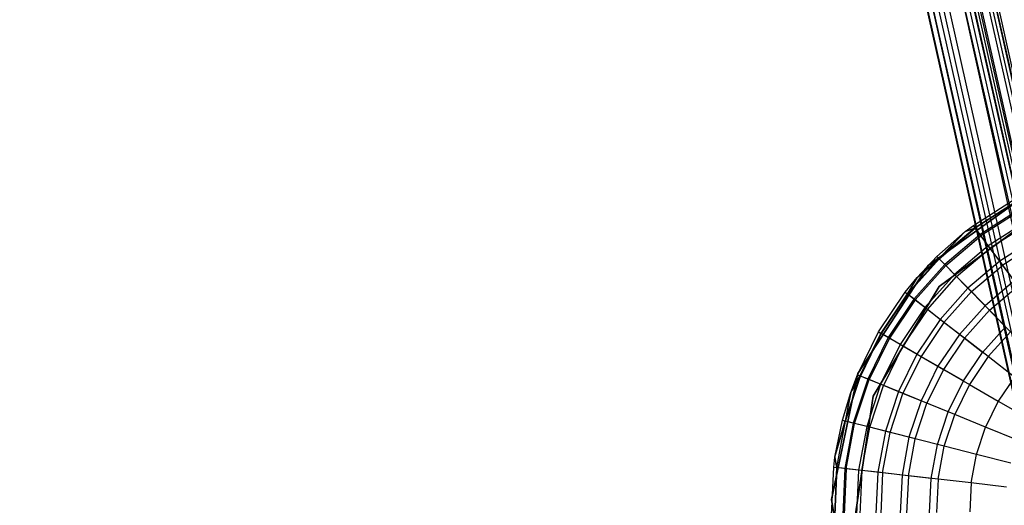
# Model space of a CAD drawing. Extents: x -38.3 to -0.1, y -39.1 to 0.
# Tile 194 of 256: x -23.4 to -22, y -7.9 to -7.2. Entities that reach past the tile are written whole.
import ezdxf

# ---------------------------------------------------------------- set-up
doc = ezdxf.new("R2010")
doc.units = 0
doc.header["$MEASUREMENT"] = 0
doc.layers.get('0').update_dxf_attribs({"color": 13, "linetype": 'CONTINUOUS'})

# ---------------------------------------------------------------- blocks, each defined once
blk = doc.blocks.new('ORTO_XII_A_STL')
at = {"color": 0}
for p, q in [((18.9729, 21.2762, 0.9868), (15.2304, 38.0084, 0.9868)), ((15.2304, 38.0084, 0.9868), (18.9883, 21.2796, 1.0508)), ((15.2304, 38.0084, 0.9868), (18.9883, 21.2796, 1.0508)), ((18.9729, 21.2762, 0.9868), (15.2304, 38.0084, 0.9868)), ((15.2314, 38.0087, 1.0034), (18.9883, 21.2796, 1.0508)), ((15.2314, 38.0087, 1.0034), (18.9883, 21.2796, 1.0508)), ((15.2375, 38.01, 0.8395), (18.9373, 21.2682, 0.8953)), ((15.2375, 38.01, 0.8395), (18.9373, 21.2682, 0.8953)), ((15.2375, 38.01, 0.8395), (18.9983, 21.2819, 0.8248)), ((15.2375, 38.01, 0.8395), (18.9983, 21.2819, 0.8248)), ((15.2392, 38.0104, 0.9379), (18.9729, 21.2762, 0.9868)), ((15.2392, 38.0104, 0.9379), (18.9729, 21.2762, 0.9868)), ((15.2458, 38.0119, 1.0508), (18.9883, 21.2796, 1.0508)), ((15.2458, 38.0119, 1.0508), (18.9883, 21.2796, 1.0508)), ((15.2458, 38.0119, 1.0508), (19.031, 21.2892, 1.1002)), ((15.2458, 38.0119, 1.0508), (19.031, 21.2892, 1.1002)), ((15.2458, 38.0119, 0.9228), (18.9883, 21.2796, 0.9228)), ((15.2458, 38.0119, 0.9228), (18.9883, 21.2796, 0.9228)), ((15.2458, 38.0119, 0.9228), (18.9729, 21.2762, 0.9868)), ((15.2458, 38.0119, 0.9228), (18.9729, 21.2762, 0.9868)), ((15.2542, 38.0138, 1.0651), (19.031, 21.2892, 1.1002)), ((15.2542, 38.0138, 1.0651), (19.031, 21.2892, 1.1002)), ((15.2558, 38.0141, 0.8248), (18.9983, 21.2819, 0.8248)), ((15.2558, 38.0141, 0.8248), (18.9983, 21.2819, 0.8248)), ((15.2558, 38.0141, 1.1488), (18.9983, 21.2819, 1.1488)), ((15.2558, 38.0141, 1.1488), (18.9983, 21.2819, 1.1488)), ((15.2756, 38.0185, 1.1611), (18.9983, 21.2819, 1.1488)), ((15.2756, 38.0185, 1.1611), (18.9983, 21.2819, 1.1488)), ((15.2757, 38.0186, 0.8837), (18.9883, 21.2796, 0.9228)), ((15.2757, 38.0186, 0.8837), (18.9883, 21.2796, 0.9228)), ((15.1728, 37.9955, 0.9868), (18.9153, 21.2633, 0.9868)), ((15.1728, 37.9955, 0.9868), (18.9153, 21.2633, 0.9868)), ((15.1742, 37.9959, 1.0105), (18.9373, 21.2682, 1.0783)), ((15.1742, 37.9959, 1.0105), (18.9373, 21.2682, 1.0783)), ((15.1742, 37.9959, 1.0105), (18.9153, 21.2633, 0.9868)), ((15.1742, 37.9959, 1.0105), (18.9153, 21.2633, 0.9868)), ((15.1853, 37.9983, 0.917), (18.9373, 21.2682, 0.8953)), ((18.9153, 21.2633, 0.9868), (15.1853, 37.9983, 0.917)), ((15.1853, 37.9983, 0.917), (18.9373, 21.2682, 0.8953)), ((18.9153, 21.2633, 0.9868), (15.1853, 37.9983, 0.917)), ((15.1948, 38.0005, 0.8953), (18.9373, 21.2682, 0.8953)), ((15.1948, 38.0005, 0.8953), (18.9373, 21.2682, 0.8953)), ((15.1948, 38.0005, 1.0783), (18.9373, 21.2682, 1.0783)), ((15.1948, 38.0005, 1.0783), (18.9373, 21.2682, 1.0783)), ((15.2068, 38.0032, 1.0986), (18.9983, 21.2819, 1.1488)), ((15.2068, 38.0032, 1.0986), (18.9983, 21.2819, 1.1488)), ((15.2068, 38.0032, 1.0986), (18.9373, 21.2682, 1.0783)), ((15.2068, 38.0032, 1.0986), (18.9373, 21.2682, 1.0783)), ((16.4479, 31.9423, 14.664), (16.5945, 32.0482, 14.664)), ((16.5945, 32.0482, 4.0341), (16.4479, 31.9423, 4.0341)), ((16.4479, 31.9423, 14.664), (16.5945, 32.0482, 14.664)), ((16.5945, 32.0482, 4.0341), (16.4479, 31.9423, 4.0341)), ((16.5115, 31.9985, 15.1126), (16.568, 32.0347, 15.1126)), ((16.5115, 31.9985, 16.6915), (16.568, 32.0347, 16.6915)), ((16.5115, 31.9985, 15.1126), (16.568, 32.0347, 15.1126)), ((16.5115, 31.9985, 16.6915), (16.568, 32.0347, 16.6915)), ((16.5699, 32.0313, 15.0334), (16.5138, 31.9954, 15.0334)), ((16.5699, 32.0313, 15.0334), (16.5138, 31.9954, 15.0334)), ((16.5702, 32.0308, 16.7428), (16.5141, 31.9949, 16.7428)), ((16.5702, 32.0308, 16.7428), (16.5141, 31.9949, 16.7428)), ((16.4634, 31.9128, 14.664), (16.6079, 32.0197, 14.664)), ((16.6079, 32.0197, 4.0341), (16.4634, 31.9128, 4.0341)), ((16.6079, 32.0197, 4.0341), (16.4634, 31.9128, 4.0341)), ((16.6079, 32.0197, 4.2309), (16.4634, 31.9128, 4.2309)), ((16.6079, 32.0197, 4.2309), (16.4634, 31.9128, 4.2309)), ((16.4634, 31.9128, 14.664), (16.6079, 32.0197, 14.664)), ((16.4634, 31.9128, 14.5852), (16.6079, 32.0197, 14.5852)), ((16.4634, 31.9128, 14.5852), (16.6079, 32.0197, 14.5852)), ((16.5756, 32.0209, 14.9549), (16.5208, 31.9859, 14.9549)), ((16.5756, 32.0209, 14.9549), (16.5208, 31.9859, 14.9549)), ((16.5766, 32.0191, 16.7925), (16.5221, 31.9842, 16.7925)), ((16.5766, 32.0191, 16.7925), (16.5221, 31.9842, 16.7925)), ((16.5138, 31.9954, 15.0334), (16.4631, 31.9521, 15.0334)), ((16.5138, 31.9954, 15.0334), (16.4631, 31.9521, 15.0334)), ((16.4635, 31.9518, 16.7428), (16.5141, 31.9949, 16.7428)), ((16.4635, 31.9518, 16.7428), (16.5141, 31.9949, 16.7428)), ((16.5001, 31.9899, 15.1126), (16.5115, 31.9985, 15.1126)), ((16.5001, 31.9899, 16.6915), (16.5115, 31.9985, 16.6915)), ((16.5001, 31.9899, 15.1126), (16.5115, 31.9985, 15.1126)), ((16.5001, 31.9899, 16.6915), (16.5115, 31.9985, 16.6915)), ((16.5001, 31.9899, 15.1126), (16.5138, 31.9954, 15.0334)), ((16.5001, 31.9899, 15.1126), (16.5138, 31.9954, 15.0334)), ((16.5001, 31.9899, 16.6915), (16.5141, 31.9949, 16.7428)), ((16.5001, 31.9899, 16.6915), (16.5141, 31.9949, 16.7428)), ((16.5115, 31.9985, 15.1126), (16.5138, 31.9954, 15.0334)), ((16.5115, 31.9985, 15.1126), (16.5138, 31.9954, 15.0334)), ((16.5115, 31.9985, 16.6915), (16.5115, 31.9985, 15.1126)), ((16.5115, 31.9985, 16.6915), (16.5115, 31.9985, 15.1126)), ((16.5141, 31.9949, 16.7428), (16.5115, 31.9985, 16.6915)), ((16.5141, 31.9949, 16.7428), (16.5115, 31.9985, 16.6915)), ((16.5208, 31.9859, 14.9549), (16.5138, 31.9954, 15.0334)), ((16.5208, 31.9859, 14.9549), (16.5138, 31.9954, 15.0334)), ((16.5221, 31.9842, 16.7925), (16.5141, 31.9949, 16.7428)), ((16.5221, 31.9842, 16.7925), (16.5141, 31.9949, 16.7428)), ((16.585, 32.0038, 14.878), (16.5324, 31.9702, 14.878)), ((16.585, 32.0038, 14.878), (16.5324, 31.9702, 14.878)), ((16.587, 32, 16.8392), (16.535, 31.9667, 16.8392)), ((16.587, 32, 16.8392), (16.535, 31.9667, 16.8392)), ((16.4603, 31.955, 15.1126), (16.5001, 31.9899, 15.1126)), ((16.4603, 31.955, 16.6915), (16.5001, 31.9899, 16.6915)), ((16.4603, 31.955, 15.1126), (16.5001, 31.9899, 15.1126)), ((16.4603, 31.955, 16.6915), (16.5001, 31.9899, 16.6915)), ((16.4631, 31.9521, 15.0334), (16.5001, 31.9899, 15.1126)), ((16.4631, 31.9521, 15.0334), (16.5001, 31.9899, 15.1126)), ((16.4635, 31.9518, 16.7428), (16.5001, 31.9899, 16.6915)), ((16.4635, 31.9518, 16.7428), (16.5001, 31.9899, 16.6915)), ((16.5208, 31.9859, 14.9549), (16.4713, 31.9437, 14.9549)), ((16.5208, 31.9859, 14.9549), (16.4713, 31.9437, 14.9549)), ((16.4728, 31.9422, 16.7925), (16.5221, 31.9842, 16.7925)), ((16.4728, 31.9422, 16.7925), (16.5221, 31.9842, 16.7925)), ((16.5001, 31.9899, 16.6915), (16.5001, 31.9899, 15.1126)), ((16.5001, 31.9899, 16.6915), (16.5001, 31.9899, 15.1126)), ((16.5324, 31.9702, 14.878), (16.5208, 31.9859, 14.9549)), ((16.5324, 31.9702, 14.878), (16.5208, 31.9859, 14.9549)), ((16.535, 31.9667, 16.8392), (16.5221, 31.9842, 16.7925)), ((16.535, 31.9667, 16.8392), (16.5221, 31.9842, 16.7925)), ((16.5324, 31.9702, 14.878), (16.485, 31.9298, 14.878)), ((16.5324, 31.9702, 14.878), (16.485, 31.9298, 14.878)), ((16.5485, 31.9485, 14.8033), (16.5324, 31.9702, 14.878)), ((16.5485, 31.9485, 14.8033), (16.5324, 31.9702, 14.878)), ((16.5979, 31.9801, 14.8033), (16.5485, 31.9485, 14.8033)), ((16.5979, 31.9801, 14.8033), (16.5485, 31.9485, 14.8033)), ((16.6012, 31.9741, 16.8813), (16.5526, 31.943, 16.8813)), ((16.6012, 31.9741, 16.8813), (16.5526, 31.943, 16.8813)), ((16.4324, 31.9253, 15.1126), (16.4603, 31.955, 15.1126)), ((16.4324, 31.9253, 16.6915), (16.4603, 31.955, 16.6915)), ((16.4324, 31.9253, 15.1126), (16.4603, 31.955, 15.1126)), ((16.4324, 31.9253, 16.6915), (16.4603, 31.955, 16.6915)), ((16.4603, 31.955, 15.1126), (16.4631, 31.9521, 15.0334)), ((16.4603, 31.955, 15.1126), (16.4631, 31.9521, 15.0334)), ((16.4603, 31.955, 16.6915), (16.4603, 31.955, 15.1126)), ((16.4603, 31.955, 16.6915), (16.4603, 31.955, 15.1126)), ((16.4603, 31.955, 16.6915), (16.4635, 31.9518, 16.7428)), ((16.4603, 31.955, 16.6915), (16.4635, 31.9518, 16.7428)), ((16.488, 31.9267, 16.8392), (16.535, 31.9667, 16.8392)), ((16.488, 31.9267, 16.8392), (16.535, 31.9667, 16.8392)), ((16.5526, 31.943, 16.8813), (16.535, 31.9667, 16.8392)), ((16.5526, 31.943, 16.8813), (16.535, 31.9667, 16.8392)), ((16.3494, 31.7907, 14.664), (16.4479, 31.9423, 14.664)), ((16.4479, 31.9423, 4.0341), (16.3494, 31.7907, 4.0341)), ((16.3494, 31.7907, 14.664), (16.4479, 31.9423, 14.664)), ((16.4479, 31.9423, 4.0341), (16.3494, 31.7907, 4.0341)), ((16.4631, 31.9521, 15.0334), (16.4187, 31.9024, 15.0334)), ((16.4631, 31.9521, 15.0334), (16.4187, 31.9024, 15.0334)), ((16.4192, 31.9021, 16.7428), (16.4635, 31.9518, 16.7428)), ((16.4192, 31.9021, 16.7428), (16.4635, 31.9518, 16.7428)), ((16.4713, 31.9437, 14.9549), (16.428, 31.8952, 14.9549)), ((16.4713, 31.9437, 14.9549), (16.428, 31.8952, 14.9549)), ((16.4297, 31.8939, 16.7925), (16.4728, 31.9422, 16.7925)), ((16.4297, 31.8939, 16.7925), (16.4728, 31.9422, 16.7925)), ((16.4324, 31.9253, 15.1126), (16.4631, 31.9521, 15.0334)), ((16.4324, 31.9253, 15.1126), (16.4631, 31.9521, 15.0334)), ((16.4324, 31.9253, 16.6915), (16.4635, 31.9518, 16.7428)), ((16.4324, 31.9253, 16.6915), (16.4635, 31.9518, 16.7428)), ((16.4479, 31.9423, 14.664), (16.4479, 31.9423, 4.0341)), ((16.4479, 31.9423, 14.664), (16.4479, 31.9423, 4.0341)), ((16.4713, 31.9437, 14.9549), (16.4631, 31.9521, 15.0334)), ((16.4713, 31.9437, 14.9549), (16.4631, 31.9521, 15.0334)), ((16.4728, 31.9422, 16.7925), (16.4635, 31.9518, 16.7428)), ((16.4728, 31.9422, 16.7925), (16.4635, 31.9518, 16.7428)), ((16.485, 31.9298, 14.878), (16.4713, 31.9437, 14.9549)), ((16.485, 31.9298, 14.878), (16.4713, 31.9437, 14.9549)), ((16.488, 31.9267, 16.8392), (16.4728, 31.9422, 16.7925)), ((16.488, 31.9267, 16.8392), (16.4728, 31.9422, 16.7925)), ((16.5485, 31.9485, 14.8033), (16.5039, 31.9104, 14.8033)), ((16.5485, 31.9485, 14.8033), (16.5039, 31.9104, 14.8033)), ((16.5086, 31.9056, 16.8813), (16.5526, 31.943, 16.8813)), ((16.5086, 31.9056, 16.8813), (16.5526, 31.943, 16.8813)), ((16.5689, 31.9209, 14.7318), (16.5485, 31.9485, 14.8033)), ((16.5689, 31.9209, 14.7318), (16.5485, 31.9485, 14.8033)), ((16.5742, 31.9138, 16.9177), (16.5526, 31.943, 16.8813)), ((16.5742, 31.9138, 16.9177), (16.5526, 31.943, 16.8813)), ((16.485, 31.9298, 14.878), (16.4434, 31.8832, 14.878)), ((16.485, 31.9298, 14.878), (16.4434, 31.8832, 14.878)), ((16.4469, 31.8806, 16.8392), (16.488, 31.9267, 16.8392)), ((16.4469, 31.8806, 16.8392), (16.488, 31.9267, 16.8392)), ((16.5039, 31.9104, 14.8033), (16.485, 31.9298, 14.878)), ((16.5039, 31.9104, 14.8033), (16.485, 31.9298, 14.878)), ((16.5086, 31.9056, 16.8813), (16.488, 31.9267, 16.8392)), ((16.5086, 31.9056, 16.8813), (16.488, 31.9267, 16.8392)), ((16.3708, 31.7588, 14.664), (16.4634, 31.9128, 14.664)), ((16.4634, 31.9128, 4.0341), (16.3708, 31.7588, 4.0341)), ((16.4634, 31.9128, 4.0341), (16.3708, 31.7588, 4.0341)), ((16.4634, 31.9128, 4.2309), (16.3708, 31.7588, 4.2309)), ((16.4634, 31.9128, 4.2309), (16.3708, 31.7588, 4.2309)), ((16.3708, 31.7588, 14.664), (16.4634, 31.9128, 14.664)), ((16.3708, 31.7588, 14.5852), (16.4634, 31.9128, 14.5852)), ((16.3708, 31.7588, 14.5852), (16.4634, 31.9128, 14.5852)), ((16.4156, 31.9048, 15.1126), (16.4324, 31.9253, 15.1126)), ((16.4156, 31.9048, 16.6915), (16.4324, 31.9253, 16.6915)), ((16.4156, 31.9048, 15.1126), (16.4324, 31.9253, 15.1126)), ((16.4156, 31.9048, 16.6915), (16.4324, 31.9253, 16.6915)), ((16.4324, 31.9253, 15.1126), (16.4187, 31.9024, 15.0334)), ((16.4324, 31.9253, 15.1126), (16.4187, 31.9024, 15.0334)), ((16.4192, 31.9021, 16.7428), (16.4324, 31.9253, 16.6915)), ((16.4192, 31.9021, 16.7428), (16.4324, 31.9253, 16.6915)), ((16.4324, 31.9253, 16.6915), (16.4324, 31.9253, 15.1126)), ((16.4324, 31.9253, 16.6915), (16.4324, 31.9253, 15.1126)), ((16.4634, 31.9128, 4.0341), (16.4634, 31.9128, 4.2309)), ((16.4634, 31.9128, 4.0341), (16.4634, 31.9128, 4.2309)), ((16.4634, 31.9128, 14.664), (16.4634, 31.9128, 14.5852)), ((16.4634, 31.9128, 14.664), (16.4634, 31.9128, 14.5852)), ((16.5689, 31.9209, 14.7318), (16.5278, 31.8859, 14.7318)), ((16.5689, 31.9209, 14.7318), (16.5278, 31.8859, 14.7318)), ((16.5341, 31.8795, 16.9177), (16.5742, 31.9138, 16.9177)), ((16.5341, 31.8795, 16.9177), (16.5742, 31.9138, 16.9177)), ((16.3781, 31.8491, 15.1126), (16.4156, 31.9048, 15.1126)), ((16.3781, 31.8491, 16.6915), (16.4156, 31.9048, 16.6915)), ((16.3781, 31.8491, 15.1126), (16.4156, 31.9048, 15.1126)), ((16.3781, 31.8491, 16.6915), (16.4156, 31.9048, 16.6915)), ((16.4187, 31.9024, 15.0334), (16.3816, 31.8471, 15.0334)), ((16.4187, 31.9024, 15.0334), (16.3816, 31.8471, 15.0334)), ((16.4192, 31.9021, 16.7428), (16.382, 31.8469, 16.7428)), ((16.4192, 31.9021, 16.7428), (16.382, 31.8469, 16.7428)), ((16.4156, 31.9048, 15.1126), (16.4187, 31.9024, 15.0334)), ((16.4156, 31.9048, 15.1126), (16.4187, 31.9024, 15.0334)), ((16.4156, 31.9048, 16.6915), (16.4156, 31.9048, 15.1126)), ((16.4156, 31.9048, 16.6915), (16.4156, 31.9048, 15.1126)), ((16.4156, 31.9048, 16.6915), (16.4192, 31.9021, 16.7428)), ((16.4156, 31.9048, 16.6915), (16.4192, 31.9021, 16.7428)), ((16.428, 31.8952, 14.9549), (16.4187, 31.9024, 15.0334)), ((16.428, 31.8952, 14.9549), (16.4187, 31.9024, 15.0334)), ((16.4297, 31.8939, 16.7925), (16.4192, 31.9021, 16.7428)), ((16.4297, 31.8939, 16.7925), (16.4192, 31.9021, 16.7428)), ((16.5039, 31.9104, 14.8033), (16.4648, 31.8667, 14.8033)), ((16.5039, 31.9104, 14.8033), (16.4648, 31.8667, 14.8033)), ((16.4702, 31.8625, 16.8813), (16.5086, 31.9056, 16.8813)), ((16.4702, 31.8625, 16.8813), (16.5086, 31.9056, 16.8813)), ((16.5278, 31.8859, 14.7318), (16.5039, 31.9104, 14.8033)), ((16.5278, 31.8859, 14.7318), (16.5039, 31.9104, 14.8033)), ((16.5341, 31.8795, 16.9177), (16.5086, 31.9056, 16.8813)), ((16.5341, 31.8795, 16.9177), (16.5086, 31.9056, 16.8813)), ((16.428, 31.8952, 14.9549), (16.3918, 31.8412, 14.9549)), ((16.428, 31.8952, 14.9549), (16.3918, 31.8412, 14.9549)), ((16.4297, 31.8939, 16.7925), (16.3936, 31.8402, 16.7925)), ((16.4297, 31.8939, 16.7925), (16.3936, 31.8402, 16.7925)), ((16.4434, 31.8832, 14.878), (16.428, 31.8952, 14.9549)), ((16.4434, 31.8832, 14.878), (16.428, 31.8952, 14.9549)), ((16.4469, 31.8806, 16.8392), (16.4297, 31.8939, 16.7925)), ((16.4469, 31.8806, 16.8392), (16.4297, 31.8939, 16.7925)), ((16.5278, 31.8859, 14.7318), (16.4919, 31.8456, 14.7318)), ((16.5278, 31.8859, 14.7318), (16.4919, 31.8456, 14.7318)), ((16.5567, 31.8564, 14.664), (16.5278, 31.8859, 14.7318)), ((16.5567, 31.8564, 14.664), (16.5278, 31.8859, 14.7318)), ((16.4434, 31.8832, 14.878), (16.4086, 31.8315, 14.878)), ((16.4434, 31.8832, 14.878), (16.4086, 31.8315, 14.878)), ((16.4469, 31.8806, 16.8392), (16.4124, 31.8293, 16.8392)), ((16.4469, 31.8806, 16.8392), (16.4124, 31.8293, 16.8392)), ((16.4648, 31.8667, 14.8033), (16.4434, 31.8832, 14.878)), ((16.4648, 31.8667, 14.8033), (16.4434, 31.8832, 14.878)), ((16.4702, 31.8625, 16.8813), (16.4469, 31.8806, 16.8392)), ((16.4702, 31.8625, 16.8813), (16.4469, 31.8806, 16.8392)), ((16.4989, 31.8402, 16.9177), (16.5341, 31.8795, 16.9177)), ((16.4989, 31.8402, 16.9177), (16.5341, 31.8795, 16.9177)), ((16.5635, 31.8494, 16.9473), (16.5341, 31.8795, 16.9177)), ((16.5635, 31.8494, 16.9473), (16.5341, 31.8795, 16.9177)), ((16.4648, 31.8667, 14.8033), (16.4321, 31.818, 14.8033)), ((16.4648, 31.8667, 14.8033), (16.4321, 31.818, 14.8033)), ((16.4702, 31.8625, 16.8813), (16.438, 31.8146, 16.8813)), ((16.4702, 31.8625, 16.8813), (16.438, 31.8146, 16.8813)), ((16.4919, 31.8456, 14.7318), (16.4648, 31.8667, 14.8033)), ((16.4919, 31.8456, 14.7318), (16.4648, 31.8667, 14.8033)), ((16.4989, 31.8402, 16.9177), (16.4702, 31.8625, 16.8813)), ((16.4989, 31.8402, 16.9177), (16.4702, 31.8625, 16.8813)), ((16.5245, 31.8203, 14.664), (16.5567, 31.8564, 14.664)), ((16.5245, 31.8203, 14.664), (16.5567, 31.8564, 14.664)), ((16.3486, 31.7888, 15.1126), (16.3781, 31.8491, 15.1126)), ((16.3486, 31.7888, 16.6915), (16.3781, 31.8491, 16.6915)), ((16.3486, 31.7888, 15.1126), (16.3781, 31.8491, 15.1126)), ((16.3486, 31.7888, 16.6915), (16.3781, 31.8491, 16.6915)), ((16.3816, 31.8471, 15.0334), (16.3523, 31.7873, 15.0334)), ((16.3816, 31.8471, 15.0334), (16.3523, 31.7873, 15.0334)), ((16.382, 31.8469, 16.7428), (16.3528, 31.7871, 16.7428)), ((16.382, 31.8469, 16.7428), (16.3528, 31.7871, 16.7428)), ((16.3781, 31.8491, 15.1126), (16.3816, 31.8471, 15.0334)), ((16.3781, 31.8491, 15.1126), (16.3816, 31.8471, 15.0334)), ((16.3781, 31.8491, 16.6915), (16.3781, 31.8491, 15.1126)), ((16.3781, 31.8491, 16.6915), (16.3781, 31.8491, 15.1126)), ((16.3781, 31.8491, 16.6915), (16.382, 31.8469, 16.7428)), ((16.3781, 31.8491, 16.6915), (16.382, 31.8469, 16.7428)), ((16.3918, 31.8412, 14.9549), (16.3816, 31.8471, 15.0334)), ((16.3918, 31.8412, 14.9549), (16.3816, 31.8471, 15.0334)), ((16.382, 31.8469, 16.7428), (16.3936, 31.8402, 16.7925)), ((16.382, 31.8469, 16.7428), (16.3936, 31.8402, 16.7925)), ((16.4919, 31.8456, 14.7318), (16.4618, 31.8008, 14.7318)), ((16.4919, 31.8456, 14.7318), (16.4618, 31.8008, 14.7318)), ((16.5245, 31.8203, 14.664), (16.4919, 31.8456, 14.7318)), ((16.5245, 31.8203, 14.664), (16.4919, 31.8456, 14.7318)), ((16.5322, 31.8143, 16.9473), (16.5635, 31.8494, 16.9473)), ((16.5322, 31.8143, 16.9473), (16.5635, 31.8494, 16.9473)), ((16.3918, 31.8412, 14.9549), (16.3632, 31.7828, 14.9549)), ((16.3918, 31.8412, 14.9549), (16.3632, 31.7828, 14.9549)), ((16.3936, 31.8402, 16.7925), (16.3651, 31.7821, 16.7925)), ((16.3936, 31.8402, 16.7925), (16.3651, 31.7821, 16.7925)), ((16.4086, 31.8315, 14.878), (16.3812, 31.7755, 14.878)), ((16.4086, 31.8315, 14.878), (16.3812, 31.7755, 14.878)), ((16.4124, 31.8293, 16.8392), (16.3852, 31.7738, 16.8392)), ((16.4124, 31.8293, 16.8392), (16.3852, 31.7738, 16.8392)), ((16.4086, 31.8315, 14.878), (16.3918, 31.8412, 14.9549)), ((16.4086, 31.8315, 14.878), (16.3918, 31.8412, 14.9549)), ((16.3936, 31.8402, 16.7925), (16.4124, 31.8293, 16.8392)), ((16.3936, 31.8402, 16.7925), (16.4124, 31.8293, 16.8392)), ((16.4321, 31.818, 14.8033), (16.4086, 31.8315, 14.878)), ((16.4321, 31.818, 14.8033), (16.4086, 31.8315, 14.878)), ((16.4124, 31.8293, 16.8392), (16.438, 31.8146, 16.8813)), ((16.4124, 31.8293, 16.8392), (16.438, 31.8146, 16.8813)), ((16.4989, 31.8402, 16.9177), (16.4695, 31.7964, 16.9177)), ((16.4989, 31.8402, 16.9177), (16.4695, 31.7964, 16.9177)), ((16.5322, 31.8143, 16.9473), (16.4989, 31.8402, 16.9177)), ((16.5322, 31.8143, 16.9473), (16.4989, 31.8402, 16.9177)), ((16.4321, 31.818, 14.8033), (16.4063, 31.7653, 14.8033)), ((16.4321, 31.818, 14.8033), (16.4063, 31.7653, 14.8033)), ((16.4618, 31.8008, 14.7318), (16.4321, 31.818, 14.8033)), ((16.4618, 31.8008, 14.7318), (16.4321, 31.818, 14.8033)), ((16.4975, 31.7802, 14.664), (16.5245, 31.8203, 14.664)), ((16.4975, 31.7802, 14.664), (16.5245, 31.8203, 14.664)), ((16.438, 31.8146, 16.8813), (16.4126, 31.7627, 16.8813)), ((16.438, 31.8146, 16.8813), (16.4126, 31.7627, 16.8813)), ((16.438, 31.8146, 16.8813), (16.4695, 31.7964, 16.9177)), ((16.438, 31.8146, 16.8813), (16.4695, 31.7964, 16.9177)), ((16.5322, 31.8143, 16.9473), (16.506, 31.7753, 16.9473)), ((16.5322, 31.8143, 16.9473), (16.506, 31.7753, 16.9473)), ((16.5691, 31.7857, 16.969), (16.5322, 31.8143, 16.9473)), ((16.5691, 31.7857, 16.969), (16.5322, 31.8143, 16.9473)), ((16.3123, 31.6136, 14.664), (16.3494, 31.7907, 14.664)), ((16.3494, 31.7907, 4.0341), (16.3123, 31.6136, 4.0341)), ((16.3123, 31.6136, 14.664), (16.3494, 31.7907, 14.664)), ((16.3494, 31.7907, 4.0341), (16.3123, 31.6136, 4.0341)), ((16.3523, 31.7873, 15.0334), (16.3314, 31.724, 15.0334)), ((16.3523, 31.7873, 15.0334), (16.3314, 31.724, 15.0334)), ((16.3393, 31.764, 15.1126), (16.3486, 31.7888, 15.1126)), ((16.3393, 31.764, 16.6915), (16.3486, 31.7888, 16.6915)), ((16.3393, 31.764, 15.1126), (16.3486, 31.7888, 15.1126)), ((16.3393, 31.764, 16.6915), (16.3486, 31.7888, 16.6915)), ((16.3393, 31.764, 15.1126), (16.3523, 31.7873, 15.0334)), ((16.3393, 31.764, 15.1126), (16.3523, 31.7873, 15.0334)), ((16.3486, 31.7888, 15.1126), (16.3523, 31.7873, 15.0334)), ((16.3486, 31.7888, 15.1126), (16.3523, 31.7873, 15.0334)), ((16.3486, 31.7888, 15.1126), (16.3486, 31.7888, 16.6915)), ((16.3486, 31.7888, 15.1126), (16.3486, 31.7888, 16.6915)), ((16.3528, 31.7871, 16.7428), (16.3486, 31.7888, 16.6915)), ((16.3528, 31.7871, 16.7428), (16.3486, 31.7888, 16.6915)), ((16.3494, 31.7907, 14.664), (16.3494, 31.7907, 4.0341)), ((16.3494, 31.7907, 14.664), (16.3494, 31.7907, 4.0341)), ((16.3632, 31.7828, 14.9549), (16.3523, 31.7873, 15.0334)), ((16.3632, 31.7828, 14.9549), (16.3523, 31.7873, 15.0334)), ((16.4618, 31.8008, 14.7318), (16.438, 31.7523, 14.7318)), ((16.4618, 31.8008, 14.7318), (16.438, 31.7523, 14.7318)), ((16.4695, 31.7964, 16.9177), (16.4463, 31.749, 16.9177)), ((16.4695, 31.7964, 16.9177), (16.4463, 31.749, 16.9177)), ((16.4975, 31.7802, 14.664), (16.4618, 31.8008, 14.7318)), ((16.4975, 31.7802, 14.664), (16.4618, 31.8008, 14.7318)), ((16.4695, 31.7964, 16.9177), (16.506, 31.7753, 16.9473)), ((16.4695, 31.7964, 16.9177), (16.506, 31.7753, 16.9473)), ((16.3319, 31.7239, 16.7428), (16.3528, 31.7871, 16.7428)), ((16.3319, 31.7239, 16.7428), (16.3528, 31.7871, 16.7428)), ((16.3393, 31.764, 16.6915), (16.3528, 31.7871, 16.7428)), ((16.3393, 31.764, 16.6915), (16.3528, 31.7871, 16.7428)), ((16.3632, 31.7828, 14.9549), (16.3428, 31.7211, 14.9549)), ((16.3632, 31.7828, 14.9549), (16.3428, 31.7211, 14.9549)), ((16.3448, 31.7206, 16.7925), (16.3651, 31.7821, 16.7925)), ((16.3448, 31.7206, 16.7925), (16.3651, 31.7821, 16.7925)), ((16.3651, 31.7821, 16.7925), (16.3528, 31.7871, 16.7428)), ((16.3651, 31.7821, 16.7925), (16.3528, 31.7871, 16.7428)), ((16.3812, 31.7755, 14.878), (16.3617, 31.7163, 14.878)), ((16.3812, 31.7755, 14.878), (16.3617, 31.7163, 14.878)), ((16.3812, 31.7755, 14.878), (16.3632, 31.7828, 14.9549)), ((16.3812, 31.7755, 14.878), (16.3632, 31.7828, 14.9549)), ((16.3852, 31.7738, 16.8392), (16.3651, 31.7821, 16.7925)), ((16.3852, 31.7738, 16.8392), (16.3651, 31.7821, 16.7925)), ((16.3659, 31.7152, 16.8392), (16.3852, 31.7738, 16.8392)), ((16.3659, 31.7152, 16.8392), (16.3852, 31.7738, 16.8392)), ((16.4063, 31.7653, 14.8033), (16.3812, 31.7755, 14.878)), ((16.4063, 31.7653, 14.8033), (16.3812, 31.7755, 14.878)), ((16.4126, 31.7627, 16.8813), (16.3852, 31.7738, 16.8392)), ((16.4126, 31.7627, 16.8813), (16.3852, 31.7738, 16.8392)), ((16.4762, 31.7368, 14.664), (16.4975, 31.7802, 14.664)), ((16.4762, 31.7368, 14.664), (16.4975, 31.7802, 14.664)), ((16.506, 31.7753, 16.9473), (16.4853, 31.7331, 16.9473)), ((16.506, 31.7753, 16.9473), (16.4853, 31.7331, 16.9473)), ((16.506, 31.7753, 16.9473), (16.5464, 31.752, 16.969)), ((16.506, 31.7753, 16.9473), (16.5464, 31.752, 16.969)), ((16.5691, 31.7857, 16.969), (16.5464, 31.752, 16.969)), ((16.5691, 31.7857, 16.969), (16.5464, 31.752, 16.969)), ((16.3276, 31.725, 15.1126), (16.3393, 31.764, 15.1126)), ((16.3276, 31.725, 16.6915), (16.3393, 31.764, 16.6915)), ((16.3276, 31.725, 15.1126), (16.3393, 31.764, 15.1126)), ((16.3276, 31.725, 16.6915), (16.3393, 31.764, 16.6915)), ((16.3393, 31.764, 15.1126), (16.3314, 31.724, 15.0334)), ((16.3393, 31.764, 15.1126), (16.3314, 31.724, 15.0334)), ((16.3319, 31.7239, 16.7428), (16.3393, 31.764, 16.6915)), ((16.3319, 31.7239, 16.7428), (16.3393, 31.764, 16.6915)), ((16.3393, 31.764, 16.6915), (16.3393, 31.764, 15.1126)), ((16.3393, 31.764, 16.6915), (16.3393, 31.764, 15.1126)), ((16.4063, 31.7653, 14.8033), (16.3879, 31.7096, 14.8033)), ((16.4063, 31.7653, 14.8033), (16.3879, 31.7096, 14.8033)), ((16.3945, 31.7079, 16.8813), (16.4126, 31.7627, 16.8813)), ((16.3945, 31.7079, 16.8813), (16.4126, 31.7627, 16.8813)), ((16.438, 31.7523, 14.7318), (16.4063, 31.7653, 14.8033)), ((16.438, 31.7523, 14.7318), (16.4063, 31.7653, 14.8033)), ((16.4463, 31.749, 16.9177), (16.4126, 31.7627, 16.8813)), ((16.4463, 31.749, 16.9177), (16.4126, 31.7627, 16.8813)), ((16.3442, 31.581, 14.664), (16.3708, 31.7588, 14.664)), ((16.3708, 31.7588, 4.0341), (16.3442, 31.581, 4.0341)), ((16.3708, 31.7588, 4.0341), (16.3442, 31.581, 4.0341)), ((16.3708, 31.7588, 4.2309), (16.3442, 31.581, 4.2309)), ((16.3708, 31.7588, 4.2309), (16.3442, 31.581, 4.2309)), ((16.3442, 31.581, 14.664), (16.3708, 31.7588, 14.664)), ((16.3442, 31.581, 14.5852), (16.3708, 31.7588, 14.5852)), ((16.3442, 31.581, 14.5852), (16.3708, 31.7588, 14.5852)), ((16.3708, 31.7588, 4.0341), (16.3708, 31.7588, 4.2309)), ((16.3708, 31.7588, 4.0341), (16.3708, 31.7588, 4.2309)), ((16.3708, 31.7588, 14.664), (16.3708, 31.7588, 14.5852)), ((16.3708, 31.7588, 14.664), (16.3708, 31.7588, 14.5852)), ((16.438, 31.7523, 14.7318), (16.4211, 31.7011, 14.7318)), ((16.438, 31.7523, 14.7318), (16.4211, 31.7011, 14.7318)), ((16.4297, 31.6989, 16.9177), (16.4463, 31.749, 16.9177)), ((16.4297, 31.6989, 16.9177), (16.4463, 31.749, 16.9177)), ((16.4762, 31.7368, 14.664), (16.438, 31.7523, 14.7318)), ((16.4762, 31.7368, 14.664), (16.438, 31.7523, 14.7318)), ((16.4853, 31.7331, 16.9473), (16.4463, 31.749, 16.9177)), ((16.4853, 31.7331, 16.9473), (16.4463, 31.749, 16.9177)), ((16.5464, 31.752, 16.969), (16.5285, 31.7154, 16.969)), ((16.5464, 31.752, 16.969), (16.5285, 31.7154, 16.969)), ((16.5464, 31.752, 16.969), (16.5895, 31.7271, 16.9823)), ((16.5464, 31.752, 16.969), (16.5895, 31.7271, 16.9823)), ((16.4611, 31.6908, 14.664), (16.4762, 31.7368, 14.664)), ((16.4611, 31.6908, 14.664), (16.4762, 31.7368, 14.664)), ((16.4706, 31.6884, 16.9473), (16.4853, 31.7331, 16.9473)), ((16.4706, 31.6884, 16.9473), (16.4853, 31.7331, 16.9473)), ((16.5285, 31.7154, 16.969), (16.4853, 31.7331, 16.9473)), ((16.5285, 31.7154, 16.969), (16.4853, 31.7331, 16.9473)), ((16.3172, 31.6731, 15.1126), (16.3276, 31.725, 15.1126)), ((16.3172, 31.6731, 16.6915), (16.3276, 31.725, 16.6915)), ((16.3172, 31.6731, 15.1126), (16.3276, 31.725, 15.1126)), ((16.3172, 31.6731, 16.6915), (16.3276, 31.725, 16.6915)), ((16.3172, 31.6731, 15.1126), (16.3314, 31.724, 15.0334)), ((16.3172, 31.6731, 15.1126), (16.3314, 31.724, 15.0334)), ((16.3172, 31.6731, 16.6915), (16.3319, 31.7239, 16.7428)), ((16.3172, 31.6731, 16.6915), (16.3319, 31.7239, 16.7428)), ((16.3314, 31.724, 15.0334), (16.3193, 31.6585, 15.0334)), ((16.3314, 31.724, 15.0334), (16.3193, 31.6585, 15.0334)), ((16.3199, 31.6584, 16.7428), (16.3319, 31.7239, 16.7428)), ((16.3199, 31.6584, 16.7428), (16.3319, 31.7239, 16.7428)), ((16.3276, 31.725, 15.1126), (16.3314, 31.724, 15.0334)), ((16.3276, 31.725, 15.1126), (16.3314, 31.724, 15.0334)), ((16.3276, 31.725, 16.6915), (16.3276, 31.725, 15.1126)), ((16.3276, 31.725, 16.6915), (16.3276, 31.725, 15.1126)), ((16.3276, 31.725, 16.6915), (16.3319, 31.7239, 16.7428)), ((16.3276, 31.725, 16.6915), (16.3319, 31.7239, 16.7428)), ((16.3428, 31.7211, 14.9549), (16.331, 31.6572, 14.9549)), ((16.3428, 31.7211, 14.9549), (16.331, 31.6572, 14.9549)), ((16.3428, 31.7211, 14.9549), (16.3314, 31.724, 15.0334)), ((16.3428, 31.7211, 14.9549), (16.3314, 31.724, 15.0334)), ((16.3448, 31.7206, 16.7925), (16.3319, 31.7239, 16.7428)), ((16.3448, 31.7206, 16.7925), (16.3319, 31.7239, 16.7428)), ((16.3331, 31.6569, 16.7925), (16.3448, 31.7206, 16.7925)), ((16.3331, 31.6569, 16.7925), (16.3448, 31.7206, 16.7925)), ((16.3617, 31.7163, 14.878), (16.3428, 31.7211, 14.9549)), ((16.3617, 31.7163, 14.878), (16.3428, 31.7211, 14.9549)), ((16.3659, 31.7152, 16.8392), (16.3448, 31.7206, 16.7925)), ((16.3659, 31.7152, 16.8392), (16.3448, 31.7206, 16.7925)), ((16.3617, 31.7163, 14.878), (16.3504, 31.6549, 14.878)), ((16.3617, 31.7163, 14.878), (16.3504, 31.6549, 14.878)), ((16.3547, 31.6544, 16.8392), (16.3659, 31.7152, 16.8392)), ((16.3547, 31.6544, 16.8392), (16.3659, 31.7152, 16.8392)), ((16.3879, 31.7096, 14.8033), (16.3617, 31.7163, 14.878)), ((16.3879, 31.7096, 14.8033), (16.3617, 31.7163, 14.878)), ((16.3945, 31.7079, 16.8813), (16.3659, 31.7152, 16.8392)), ((16.3945, 31.7079, 16.8813), (16.3659, 31.7152, 16.8392)), ((16.3879, 31.7096, 14.8033), (16.3773, 31.6519, 14.8033)), ((16.3879, 31.7096, 14.8033), (16.3773, 31.6519, 14.8033)), ((16.384, 31.6511, 16.8813), (16.3945, 31.7079, 16.8813)), ((16.384, 31.6511, 16.8813), (16.3945, 31.7079, 16.8813)), ((16.4211, 31.7011, 14.7318), (16.3879, 31.7096, 14.8033)), ((16.4211, 31.7011, 14.7318), (16.3879, 31.7096, 14.8033)), ((16.4297, 31.6989, 16.9177), (16.3945, 31.7079, 16.8813)), ((16.4297, 31.6989, 16.9177), (16.3945, 31.7079, 16.8813)), ((16.5158, 31.6768, 16.969), (16.5285, 31.7154, 16.969)), ((16.5158, 31.6768, 16.969), (16.5285, 31.7154, 16.969)), ((16.5746, 31.6967, 16.9823), (16.5285, 31.7154, 16.969)), ((16.5746, 31.6967, 16.9823), (16.5285, 31.7154, 16.969)), ((16.4211, 31.7011, 14.7318), (16.4113, 31.648, 14.7318)), ((16.4211, 31.7011, 14.7318), (16.4113, 31.648, 14.7318)), ((16.4202, 31.647, 16.9177), (16.4297, 31.6989, 16.9177)), ((16.4202, 31.647, 16.9177), (16.4297, 31.6989, 16.9177)), ((16.4611, 31.6908, 14.664), (16.4211, 31.7011, 14.7318)), ((16.4611, 31.6908, 14.664), (16.4211, 31.7011, 14.7318)), ((16.4706, 31.6884, 16.9473), (16.4297, 31.6989, 16.9177)), ((16.4706, 31.6884, 16.9473), (16.4297, 31.6989, 16.9177)), ((16.4523, 31.6433, 14.664), (16.4611, 31.6908, 14.664)), ((16.4523, 31.6433, 14.664), (16.4611, 31.6908, 14.664)), ((16.4621, 31.6422, 16.9473), (16.4706, 31.6884, 16.9473)), ((16.4621, 31.6422, 16.9473), (16.4706, 31.6884, 16.9473)), ((16.5158, 31.6768, 16.969), (16.4706, 31.6884, 16.9473)), ((16.5158, 31.6768, 16.969), (16.4706, 31.6884, 16.9473)), ((16.5084, 31.6369, 16.969), (16.5158, 31.6768, 16.969)), ((16.5084, 31.6369, 16.969), (16.5158, 31.6768, 16.969)), ((16.5639, 31.6645, 16.9823), (16.5158, 31.6768, 16.969)), ((16.5639, 31.6645, 16.9823), (16.5158, 31.6768, 16.969)), ((16.3154, 31.6589, 15.1126), (16.3172, 31.6731, 15.1126)), ((16.3154, 31.6589, 16.6915), (16.3172, 31.6731, 16.6915)), ((16.3154, 31.6589, 15.1126), (16.3172, 31.6731, 15.1126)), ((16.3154, 31.6589, 16.6915), (16.3172, 31.6731, 16.6915)), ((16.3172, 31.6731, 15.1126), (16.3193, 31.6585, 15.0334)), ((16.3172, 31.6731, 15.1126), (16.3193, 31.6585, 15.0334)), ((16.3172, 31.6731, 16.6915), (16.3172, 31.6731, 15.1126)), ((16.3172, 31.6731, 16.6915), (16.3172, 31.6731, 15.1126)), ((16.3199, 31.6584, 16.7428), (16.3172, 31.6731, 16.6915)), ((16.3199, 31.6584, 16.7428), (16.3172, 31.6731, 16.6915)), ((16.3123, 31.5918, 15.1126), (16.3154, 31.6589, 15.1126)), ((16.3123, 31.5918, 16.6915), (16.3154, 31.6589, 16.6915)), ((16.3123, 31.5918, 15.1126), (16.3154, 31.6589, 15.1126)), ((16.3123, 31.5918, 16.6915), (16.3154, 31.6589, 16.6915)), ((16.3154, 31.6589, 15.1126), (16.3193, 31.6585, 15.0334)), ((16.3154, 31.6589, 15.1126), (16.3193, 31.6585, 15.0334)), ((16.3154, 31.6589, 16.6915), (16.3154, 31.6589, 15.1126)), ((16.3154, 31.6589, 16.6915), (16.3154, 31.6589, 15.1126)), ((16.3154, 31.6589, 16.6915), (16.3199, 31.6584, 16.7428)), ((16.3154, 31.6589, 16.6915), (16.3199, 31.6584, 16.7428)), ((16.3193, 31.6585, 15.0334), (16.3163, 31.5919, 15.0334)), ((16.3193, 31.6585, 15.0334), (16.3163, 31.5919, 15.0334)), ((16.3199, 31.6584, 16.7428), (16.3168, 31.5919, 16.7428)), ((16.3199, 31.6584, 16.7428), (16.3168, 31.5919, 16.7428)), ((16.331, 31.6572, 14.9549), (16.3193, 31.6585, 15.0334)), ((16.331, 31.6572, 14.9549), (16.3193, 31.6585, 15.0334)), ((16.3331, 31.6569, 16.7925), (16.3199, 31.6584, 16.7428)), ((16.3331, 31.6569, 16.7925), (16.3199, 31.6584, 16.7428)), ((16.331, 31.6572, 14.9549), (16.3281, 31.5922, 14.9549)), ((16.331, 31.6572, 14.9549), (16.3281, 31.5922, 14.9549)), ((16.3331, 31.6569, 16.7925), (16.3301, 31.5922, 16.7925)), ((16.3331, 31.6569, 16.7925), (16.3301, 31.5922, 16.7925)), ((16.3504, 31.6549, 14.878), (16.331, 31.6572, 14.9549)), ((16.3504, 31.6549, 14.878), (16.331, 31.6572, 14.9549)), ((16.3547, 31.6544, 16.8392), (16.3331, 31.6569, 16.7925)), ((16.3547, 31.6544, 16.8392), (16.3331, 31.6569, 16.7925)), ((16.3504, 31.6549, 14.878), (16.3476, 31.5926, 14.878)), ((16.3504, 31.6549, 14.878), (16.3476, 31.5926, 14.878)), ((16.3773, 31.6519, 14.8033), (16.3504, 31.6549, 14.878)), ((16.3773, 31.6519, 14.8033), (16.3504, 31.6549, 14.878)), ((16.3547, 31.6544, 16.8392), (16.3519, 31.5927, 16.8392)), ((16.3547, 31.6544, 16.8392), (16.3519, 31.5927, 16.8392)), ((16.384, 31.6511, 16.8813), (16.3547, 31.6544, 16.8392)), ((16.384, 31.6511, 16.8813), (16.3547, 31.6544, 16.8392)), ((16.3773, 31.6519, 14.8033), (16.3746, 31.5933, 14.8033)), ((16.3773, 31.6519, 14.8033), (16.3746, 31.5933, 14.8033)), ((16.4113, 31.648, 14.7318), (16.3773, 31.6519, 14.8033)), ((16.4113, 31.648, 14.7318), (16.3773, 31.6519, 14.8033)), ((16.384, 31.6511, 16.8813), (16.3814, 31.5934, 16.8813)), ((16.384, 31.6511, 16.8813), (16.3814, 31.5934, 16.8813)), ((16.4202, 31.647, 16.9177), (16.384, 31.6511, 16.8813)), ((16.4202, 31.647, 16.9177), (16.384, 31.6511, 16.8813)), ((16.4113, 31.648, 14.7318), (16.4089, 31.594, 14.7318)), ((16.4113, 31.648, 14.7318), (16.4089, 31.594, 14.7318)), ((16.4523, 31.6433, 14.664), (16.4113, 31.648, 14.7318)), ((16.4523, 31.6433, 14.664), (16.4113, 31.648, 14.7318)), ((16.4202, 31.647, 16.9177), (16.4178, 31.5942, 16.9177)), ((16.4202, 31.647, 16.9177), (16.4178, 31.5942, 16.9177)), ((16.4621, 31.6422, 16.9473), (16.4202, 31.647, 16.9177)), ((16.4621, 31.6422, 16.9473), (16.4202, 31.647, 16.9177)), ((16.4501, 31.595, 14.664), (16.4523, 31.6433, 14.664)), ((16.4501, 31.595, 14.664), (16.4523, 31.6433, 14.664)), ((16.4621, 31.6422, 16.9473), (16.4599, 31.5952, 16.9473)), ((16.4621, 31.6422, 16.9473), (16.4599, 31.5952, 16.9473)), ((16.5084, 31.6369, 16.969), (16.4621, 31.6422, 16.9473)), ((16.5084, 31.6369, 16.969), (16.4621, 31.6422, 16.9473)), ((16.5084, 31.6369, 16.969), (16.5066, 31.5963, 16.969)), ((16.5084, 31.6369, 16.969), (16.5066, 31.5963, 16.969)), ((16.5578, 31.6312, 16.9823), (16.5084, 31.6369, 16.969)), ((16.5578, 31.6312, 16.9823), (16.5084, 31.6369, 16.969)), ((16.3417, 31.4352, 14.664), (16.3123, 31.6136, 14.664)), ((16.3123, 31.6136, 14.664), (16.3123, 31.6136, 4.0341)), ((16.3123, 31.6136, 4.0341), (16.3417, 31.4352, 4.0341)), ((16.3123, 31.6136, 14.664), (16.3123, 31.6136, 4.0341)), ((16.3417, 31.4352, 14.664), (16.3123, 31.6136, 14.664)), ((16.3123, 31.6136, 4.0341), (16.3417, 31.4352, 4.0341))]:
    blk.add_line(p, q, dxfattribs=at)

msp = doc.modelspace()

# ---------------------------------------------------------------- block references
at = {"color": 0}
msp.add_blockref('ORTO_XII_A_STL', (-38.5895, -39.4719, -0.6718), dxfattribs=at)

doc.saveas('drawing.dxf')
